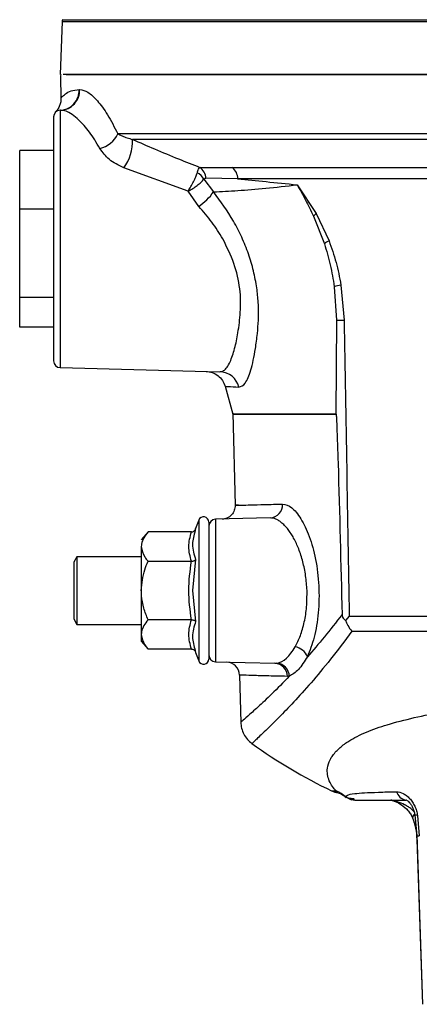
# Model space of a CAD drawing. Header units: millimetres. Extents: x 346 to 1849, y -14 to 1262.
# Tile 53 of 56: x 1573 to 1632, y 602 to 747. Entities that reach past the tile are written whole.
import ezdxf

# ---------------------------------------------------------------- set-up
doc = ezdxf.new("R2010")
doc.units = ezdxf.units.MM

msp = doc.modelspace()

# ---------------------------------------------------------------- linework, layer by layer
at = {"color": 7, "linetype": 'Continuous', "lineweight": 25}
for p, q in [((1579.25, 746.99), (1578.98, 739.15)), ((1579, 738.82), (1579.08, 735.72)), ((1581.78, 736.95), (1581.85, 736.95)), ((1578.95, 733.88), (1578.95, 695.82)), ((1578.28, 733.59), (1578.25, 733.57)), ((1572.98, 719.25), (1572.98, 727.9)), ((1577.98, 727.9), (1572.98, 727.9)), ((1597.92, 721.92), (1588.38, 725.36)), ((1599.63, 725.43), (1604.4, 725.43)), ((1604.4, 725.43), (1733.55, 725.43)), ((1600.24, 723.69), (1601.67, 721.8)), ((1605.25, 723.71), (1600.54, 723.81)), ((1732.7, 723.71), (1605.25, 723.71)), ((1614.04, 722.85), (1616.88, 718.62)), ((1599.5, 719.64), (1597.92, 721.92)), ((1577.98, 719.25), (1572.98, 719.25)), ((1572.98, 706.2), (1572.98, 719.25)), ((1616.46, 718.23), (1618.07, 714.14)), ((1616.88, 718.62), (1618.76, 714.57)), ((1619.53, 707.78), (1619.85, 702.84)), ((1620.53, 708.03), (1621, 702.83)), ((1577.98, 706.2), (1572.98, 706.2)), ((1572.98, 701.8), (1572.98, 706.2)), ((1619.85, 702.84), (1619.79, 688.94)), ((1577.98, 701.8), (1572.98, 701.8)), ((1578.95, 695.82), (1602.62, 695.2)), ((1603.37, 693.06), (1604.51, 688.94)), ((1604.5, 689.1), (1604.86, 675.45)), ((1599.48, 673.24), (1599.02, 672)), ((1610.05, 673.59), (1601.95, 673.38)), ((1601.95, 673.38), (1601.95, 652.32)), ((1591.98, 671.51), (1590.98, 670.35)), ((1598.4, 671.51), (1591.98, 671.51)), ((1599.02, 672), (1598.97, 671.72)), ((1590.98, 669.35), (1590.98, 662.85)), ((1581.45, 667.85), (1580.98, 667.02)), ((1580.98, 667.02), (1580.98, 658.68)), ((1590.98, 667.85), (1581.45, 667.85)), ((1581.45, 667.85), (1581.45, 657.85)), ((1591.98, 667.18), (1598.4, 667.18)), ((1599.02, 667.42), (1598.57, 662.85)), ((1590.98, 662.85), (1590.98, 656.35)), ((1598.57, 662.85), (1599.02, 658.28)), ((1580.98, 658.68), (1581.45, 657.85)), ((1598.4, 658.52), (1591.98, 658.52)), ((1621.75, 659.08), (1621.2, 658.43)), ((1621.75, 659.08), (1716.2, 659.08)), ((1581.45, 657.85), (1590.98, 657.85)), ((1622.12, 656.83), (1715.83, 656.83)), ((1590.98, 656.35), (1590.98, 655.35)), ((1590.98, 655.35), (1591.98, 654.19)), ((1598.4, 654.19), (1591.98, 654.19)), ((1598.97, 653.97), (1599.02, 653.7)), ((1599.02, 653.7), (1599.48, 652.46)), ((1601.95, 652.32), (1610.75, 652.09)), ((1610.75, 652.09), (1611.05, 652.11)), ((1605.52, 650.33), (1605.7, 643.32)), ((1612.88, 650.17), (1612.59, 650.15)), ((1621.38, 632.24), (1622.15, 631.89)), ((1631.46, 629.67), (1631.74, 626.55)), ((1631.86, 629.6), (1632.12, 626.58)), ((1631.73, 626.71), (1632.6, 601.66)), ((1631.76, 626.02), (1632.6, 601.66))]:
    msp.add_line(p, q, dxfattribs=at)
at = {"color": 8, "linetype": 'Continuous', "lineweight": 25}
for p, q in [((1579.25, 746.99), (1758.7, 746.99)), ((1579.34, 747.27), (1758.61, 747.27)), ((1758.73, 730.4), (1587.49, 730.4)), ((1758.24, 729.57), (1589.67, 729.57)), ((1599.48, 673.24), (1599.48, 662.85)), ((1599.48, 662.85), (1599.48, 652.46)), ((1619.15, 633.24), (1619.79, 633.24))]:
    msp.add_line(p, q, dxfattribs=at)
at = {"color": 8, "linetype": 'Continuous', "lineweight": 25, "flags": 128}
msp.add_lwpolyline([(1631.86, 629.6), (1631.67, 629.61), (1631.54, 629.62), (1631.47, 629.65), (1631.46, 629.67)], dxfattribs=at)
at = {"color": 7, "linetype": 'Continuous', "lineweight": 25}
for centre, radius, start, end in [((1579.75, 746.98), 0.5, 144.2252, 178), ((1580, 738.85), 1, 162.514, 181.5), ((1578.83, 736.83), 2.96, 272.3961, 2.4125), ((1578.9, 736.83), 2.95, 272.4201, 2.4362), ((1578.98, 732.88), 1, 91.5, 180), ((1583.98, 731.98), 3.85, 283.0146, 335.7612), ((1583.12, 729.27), 6.56, 323.4078, 2.6641), ((1598.51, 723.72), 2.04, 2.5088, 56.6441), ((1603.16, 723.74), 2.1, 359.0441, 53.6604), ((1598.07, 722.45), 2.5, 29.6159, 61.4155), ((1594.25, 727.09), 9.11, 305.1639, 324.5059), ((1621.78, 712.99), 7.46, 130.9952, 135.378), ((1623.2, 706.68), 9.05, 119.3898, 124.5404), ((1624.95, 687.92), 20.59, 102.387, 105.2592), ((1620.84, 781.58), 78.75, 269.277, 270.1182), ((1578.98, 696.82), 1, 180, 268.5), ((1602.53, 692.25), 2.96, 13.1588, 88.194), ((1609.94, 675.53), 1.95, 273.0855, 3.0754), ((1600.2, 672.98), 0.773, 0, 160), ((1601.98, 672.38), 1, 91.5, 180), ((1613.32, 652.17), 2.4, 21.3939, 79.5153), ((1600.2, 652.72), 0.773, 200, 0), ((1601.98, 653.32), 1, 180, 268.5), ((1603.52, 650.28), 2, 1.5, 88.5), ((1610.65, 650.15), 1.94, 359.7968, 87.0003), ((1610.89, 650.13), 1.99, 1.2476, 85.5487), ((1651.33, 700.98), 75, 234.0971, 244.5868), ((1620.86, 636.85), 4, 244.5868, 259.195), ((1617.02, 627.1), 6.73, 50.642, 65.6568)]:
    msp.add_arc(centre, radius, start, end, dxfattribs=at)
at = {"color": 8, "linetype": 'Continuous', "lineweight": 25}
for centre, radius, start, end in [((1630.46, 633.59), 1.76, 196.0779, 257.6115), ((1631.72, 629.26), 0.596, 121.3339, 181.8703)]:
    msp.add_arc(centre, radius, start, end, dxfattribs=at)
at = {"color": 7, "linetype": 'Continuous', "lineweight": 25}
for points, knots in [([(1758.9, 739.15), (1758.83, 739.15), (1758.69, 739.15), (1757.51, 739.15), (1755.55, 739.15), (1752.7, 739.15), (1748.97, 739.15), (1744.36, 739.15), (1738.9, 739.15), (1732.68, 739.15), (1725.77, 739.15), (1718.3, 739.15), (1710.39, 739.15), (1702.19, 739.15), (1693.83, 739.15), (1685.49, 739.15), (1677.2, 739.15), (1668.97, 739.15), (1660.75, 739.15), (1652.46, 739.15), (1644.12, 739.15), (1635.76, 739.15), (1627.56, 739.15), (1619.65, 739.15), (1612.18, 739.15), (1605.27, 739.15), (1599.05, 739.15), (1593.59, 739.15), (1588.98, 739.15), (1585.24, 739.15), (1582.41, 739.15), (1580.41, 739.15), (1579.75, 739.15), (1579.42, 739.15)], [0, 0, 0, 0, 0.029501, 0.059996, 0.091396, 0.123593, 0.156458, 0.189841, 0.22358, 0.257499, 0.291418, 0.325157, 0.358541, 0.391405, 0.423602, 0.455003, 0.485002, 0.514999, 0.544997, 0.574994, 0.606395, 0.638592, 0.671457, 0.70484, 0.738579, 0.772498, 0.806417, 0.840156, 0.873539, 0.906404, 0.938601, 0.970002, 1, 1, 1, 1]), ([(1579.85, 739.15), (1580.1, 739.15), (1580.74, 739.15), (1582.73, 739.15), (1585.69, 739.15), (1589.48, 739.15), (1594.02, 739.15), (1599.29, 739.15), (1605.23, 739.15), (1611.79, 739.15), (1618.89, 739.15), (1626.48, 739.15), (1634.48, 739.15), (1642.81, 739.15), (1651.39, 739.15), (1660.14, 739.15), (1668.98, 739.15), (1677.81, 739.15), (1686.56, 739.15), (1695.14, 739.15), (1703.47, 739.15), (1711.47, 739.15), (1719.06, 739.15), (1726.16, 739.15), (1732.72, 739.15), (1738.66, 739.15), (1743.93, 739.15), (1748.48, 739.15), (1752.26, 739.15), (1755.24, 739.15), (1757.38, 739.15), (1758.72, 739.15), (1758.89, 739.15), (1758.98, 739.15)], [0, 0, 0, 0, 0.021509, 0.054125, 0.086742, 0.119358, 0.151975, 0.184591, 0.217207, 0.249824, 0.28244, 0.315056, 0.347673, 0.380289, 0.412905, 0.445522, 0.478138, 0.510755, 0.543371, 0.575987, 0.608604, 0.64122, 0.673836, 0.706453, 0.739069, 0.771685, 0.804302, 0.836918, 0.869535, 0.902151, 0.934767, 0.967384, 1, 1, 1, 1]), ([(1579.08, 735.72), (1579.12, 735.76), (1579.18, 735.83), (1579.7, 736.29), (1580.52, 736.78), (1581.36, 736.89), (1581.78, 736.95)], [0, 0, 0, 0, 0.249468, 0.499077, 0.749527, 1, 1, 1, 1]), ([(1581.85, 736.95), (1582.25, 736.88), (1583.04, 736.72), (1584.47, 735.36), (1585.99, 733.33), (1586.99, 731.38), (1587.49, 730.4)], [0, 0, 0, 0, 0.249725, 0.498039, 0.74862, 1, 1, 1, 1]), ([(1579.08, 735.72), (1579.08, 735.52), (1579.07, 735.13), (1578.9, 734.55), (1578.64, 734.02), (1578.38, 733.72), (1578.25, 733.57)], [0, 0, 0, 0, 0.24755, 0.499999, 0.752448, 1, 1, 1, 1]), ([(1584.85, 728.23), (1584.59, 728.67), (1584.08, 729.54), (1583.3, 730.65), (1582.51, 731.63), (1581.65, 732.54), (1580.74, 733.29), (1579.81, 733.8), (1579.29, 733.85), (1579.02, 733.88)], [0, 0, 0, 0, 0.125299, 0.249755, 0.374413, 0.500027, 0.671207, 0.835305, 1, 1, 1, 1]), ([(1577.98, 732.88), (1577.98, 732.82), (1577.98, 732.7), (1577.98, 731.69), (1577.98, 730.03), (1577.98, 727.69), (1577.98, 724.8), (1577.98, 721.57), (1577.98, 718.21), (1577.98, 715.95), (1577.98, 714.85)], [0, 0, 0, 0, 0.116516, 0.240011, 0.368641, 0.5, 0.631359, 0.759989, 0.883484, 1, 1, 1, 1]), ([(1587.49, 730.4), (1587.71, 730.29), (1588.11, 730.08), (1588.84, 729.78), (1589.39, 729.64), (1589.67, 729.57)], [0, 0, 0, 0, 0.357637, 0.684648, 1, 1, 1, 1]), ([(1589.67, 729.57), (1590.75, 729.1), (1592.99, 728.12), (1596.32, 726.73), (1598.57, 725.84), (1599.63, 725.43)], [0, 0, 0, 0, 0.33366, 0.687778, 1, 1, 1, 1]), ([(1588.38, 725.36), (1587.61, 725.73), (1586.08, 726.48), (1585.26, 727.65), (1584.85, 728.23)], [0, 0, 0, 0, 0.50076, 1, 1, 1, 1]), ([(1599.27, 724.65), (1599.33, 724.84), (1599.46, 725.21), (1599.57, 725.36), (1599.63, 725.43)], [0, 0, 0, 0, 0.5260375, 1, 1, 1, 1]), ([(1597.92, 721.92), (1598.06, 722.14), (1598.33, 722.59), (1598.72, 723.31), (1599.05, 724.03), (1599.19, 724.44), (1599.27, 724.65)], [0, 0, 0, 0, 0.245683, 0.49309, 0.744295, 1, 1, 1, 1]), ([(1597.92, 721.92), (1598.15, 722.05), (1598.63, 722.31), (1599.28, 722.76), (1599.86, 723.23), (1600.12, 723.53), (1600.24, 723.69)], [0, 0, 0, 0, 0.245774, 0.493152, 0.744304, 1, 1, 1, 1]), ([(1600.54, 723.81), (1600.49, 723.81), (1600.38, 723.81), (1600.29, 723.73), (1600.24, 723.69)], [0, 0, 0, 0, 0.513463, 1, 1, 1, 1]), ([(1605.25, 723.71), (1606.62, 723.58), (1609.36, 723.34), (1612.48, 723.01), (1614.04, 722.85)], [0, 0, 0, 0, 0.499894, 1, 1, 1, 1]), ([(1601.67, 721.8), (1602.84, 721.86), (1605.2, 721.99), (1609.31, 722.3), (1612.46, 722.67), (1614.04, 722.85)], [0, 0, 0, 0, 0.329615, 0.66342, 1, 1, 1, 1]), ([(1614.04, 722.85), (1614.47, 722.11), (1615.32, 720.62), (1616.08, 719.03), (1616.46, 718.23)], [0, 0, 0, 0, 0.50002, 1, 1, 1, 1]), ([(1608.31, 702.85), (1608.32, 703.71), (1608.34, 705.24), (1608.08, 707.7), (1607.62, 710.11), (1606.87, 712.64), (1605.87, 715.11), (1604.27, 718.28), (1602.71, 720.39), (1601.67, 721.8)], [0, 0, 0, 0, 0.138664, 0.247682, 0.373239, 0.498211, 0.62384, 0.749379, 1, 1, 1, 1]), ([(1603.04, 714.85), (1602.52, 715.7), (1601.47, 717.41), (1600.16, 718.89), (1599.5, 719.64)], [0, 0, 0, 0, 0.494923, 1, 1, 1, 1]), ([(1577.98, 714.85), (1577.98, 713.75), (1577.98, 711.49), (1577.98, 708.13), (1577.98, 704.9), (1577.98, 702.01), (1577.98, 699.67), (1577.98, 698.01), (1577.98, 697), (1577.98, 696.88), (1577.98, 696.82)], [0, 0, 0, 0, 0.116516, 0.240011, 0.368641, 0.5, 0.631359, 0.759989, 0.883484, 1, 1, 1, 1]), ([(1602.62, 695.2), (1602.8, 695.23), (1603.16, 695.29), (1603.66, 695.82), (1604.1, 696.59), (1604.47, 697.54), (1604.79, 698.6), (1605.06, 699.74), (1605.29, 701.02), (1605.49, 702.43), (1605.65, 704.02), (1605.71, 705.7), (1605.53, 708.09), (1604.84, 711.26), (1603.64, 713.65), (1603.04, 714.85)], [0, 0, 0, 0, 0.085889, 0.169162, 0.24982, 0.318324, 0.382702, 0.442957, 0.499096, 0.563463, 0.623221, 0.686827, 0.747811, 0.872954, 1, 1, 1, 1]), ([(1618.07, 714.14), (1618.38, 713.1), (1619.01, 711.03), (1619.36, 708.86), (1619.53, 707.78)], [0, 0, 0, 0, 0.502575, 1, 1, 1, 1]), ([(1618.76, 714.57), (1619.13, 713.52), (1619.88, 711.4), (1620.31, 709.16), (1620.53, 708.03)], [0, 0, 0, 0, 0.499498, 1, 1, 1, 1]), ([(1605.41, 692.92), (1605.73, 693.02), (1606.22, 693.18), (1606.79, 694.29), (1607.2, 695.42), (1607.56, 696.86), (1607.89, 698.66), (1608.16, 700.67), (1608.26, 702.18), (1608.31, 702.85)], [0, 0, 0, 0, 0.249639, 0.375074, 0.499765, 0.624187, 0.749776, 0.88954, 1, 1, 1, 1]), ([(1621, 702.83), (1621.12, 695.54), (1621.37, 680.95), (1621.62, 666.37), (1621.75, 659.08)], [0, 0, 0, 0, 0.5, 1, 1, 1, 1]), ([(1600.56, 695.26), (1600.87, 695.22), (1601.51, 695.15), (1602.36, 694.66), (1603.04, 693.95), (1603.26, 693.35), (1603.37, 693.06)], [0, 0, 0, 0, 0.243537, 0.5000003, 0.7564634, 1, 1, 1, 1]), ([(1619.79, 688.94), (1619.79, 688.94), (1619.79, 688.94), (1619.8, 688.95), (1619.8, 688.94), (1619.8, 688.94), (1619.8, 688.94), (1619.81, 688.91), (1619.83, 688.77), (1619.87, 688.2), (1619.97, 685.79), (1620.28, 676.06), (1620.5, 666.76), (1620.69, 659.31)], [0, 0, 0, 0, 0.000111, 0.000212, 0.00031, 0.000416, 0.000677, 0.001033, 0.003586, 0.014515, 0.060075, 0.246371, 1, 1, 1, 1]), ([(1605.34, 675.47), (1605.14, 675.46), (1604.75, 675.45), (1604.94, 675.45), (1605.71, 675.48), (1607.12, 675.51), (1609.12, 675.57), (1610.96, 675.61), (1611.89, 675.64)], [0, 0, 0, 0, 0.1655183, 0.3314945, 0.4979297, 0.664825, 0.8321814, 1, 1, 1, 1]), ([(1611.89, 675.64), (1612.33, 675.54), (1613.22, 675.33), (1614.61, 673.6), (1615.87, 670.98), (1616.84, 667.54), (1617.34, 663.57), (1617.25, 659.52), (1616.64, 655.79), (1615.91, 653.96), (1615.55, 653.05)], [0, 0, 0, 0, 0.125409, 0.250486, 0.375604, 0.500718, 0.625734, 0.750607, 0.875365, 1, 1, 1, 1]), ([(1604.86, 675.45), (1604.84, 675.2), (1604.8, 674.69), (1604.36, 673.99), (1603.68, 673.5), (1603.18, 673.43), (1602.93, 673.4)], [0, 0, 0, 0, 0.24333, 0.499252, 0.755556, 1, 1, 1, 1]), ([(1600.98, 672.98), (1600.98, 672.94), (1600.98, 672.88), (1600.98, 672.31), (1600.98, 671.38), (1600.98, 670.06), (1600.98, 668.44), (1600.98, 666.63), (1600.98, 664.74), (1600.98, 663.47), (1600.98, 662.85)], [0, 0, 0, 0, 0.116516, 0.240011, 0.368641, 0.5, 0.631359, 0.759989, 0.883484, 1, 1, 1, 1]), ([(1615.5, 662.85), (1615.45, 663.59), (1615.35, 665.06), (1614.98, 666.8), (1614.61, 668.09), (1614.28, 668.99), (1613.92, 669.84), (1613.54, 670.59), (1613.12, 671.29), (1612.72, 671.87), (1612.27, 672.4), (1611.82, 672.83), (1611.35, 673.18), (1610.9, 673.43), (1610.46, 673.57), (1610.18, 673.58), (1610.05, 673.59)], [0, 0, 0, 0, 0.123282, 0.246736, 0.307618, 0.371449, 0.431829, 0.496775, 0.555899, 0.622114, 0.676424, 0.748245, 0.810894, 0.873609, 0.940312, 1, 1, 1, 1]), ([(1591.98, 671.51), (1591.75, 671.23), (1591.3, 670.65), (1591.01, 669.91), (1590.98, 669.47), (1590.98, 669.35)], [0, 0, 0, 0, 0.409697, 0.828853, 1, 1, 1, 1]), ([(1598.4, 671.51), (1598.46, 671.52), (1598.6, 671.53), (1598.79, 671.65), (1598.94, 671.8), (1598.99, 671.93), (1599.02, 672)], [0, 0, 0, 0, 0.230865, 0.499501, 0.749863, 1, 1, 1, 1]), ([(1600.98, 672.38), (1600.98, 672.34), (1600.98, 672.28), (1600.98, 671.75), (1600.98, 670.87), (1600.98, 669.63), (1600.98, 668.11), (1600.98, 666.4), (1600.98, 664.63), (1600.98, 663.43), (1600.98, 662.85)], [0, 0, 0, 0, 0.116516, 0.240011, 0.368641, 0.5, 0.631359, 0.759989, 0.883484, 1, 1, 1, 1]), ([(1590.98, 669.35), (1591.08, 668.82), (1591.23, 668.08), (1591.8, 667.39), (1591.98, 667.18)], [0, 0, 0, 0, 0.699449, 1, 1, 1, 1]), ([(1590.98, 662.85), (1591.08, 663.89), (1591.23, 665.39), (1591.8, 666.77), (1591.98, 667.18)], [0, 0, 0, 0, 0.699449, 1, 1, 1, 1]), ([(1598.4, 667.18), (1598.46, 667.18), (1598.6, 667.19), (1598.79, 667.25), (1598.94, 667.33), (1598.99, 667.39), (1599.02, 667.42)], [0, 0, 0, 0, 0.230869, 0.499512, 0.750083, 1, 1, 1, 1]), ([(1591.98, 658.52), (1591.75, 659.09), (1591.3, 660.24), (1591.01, 661.72), (1590.98, 662.59), (1590.98, 662.85)], [0, 0, 0, 0, 0.409697, 0.828853, 1, 1, 1, 1]), ([(1600.98, 662.85), (1600.98, 662.23), (1600.98, 660.96), (1600.98, 659.07), (1600.98, 657.26), (1600.98, 655.64), (1600.98, 654.32), (1600.98, 653.39), (1600.98, 652.82), (1600.98, 652.76), (1600.98, 652.72)], [0, 0, 0, 0, 0.116516, 0.240011, 0.368641, 0.5, 0.631359, 0.759989, 0.883484, 1, 1, 1, 1]), ([(1600.98, 662.85), (1600.98, 662.27), (1600.98, 661.07), (1600.98, 659.3), (1600.98, 657.59), (1600.98, 656.07), (1600.98, 654.83), (1600.98, 653.95), (1600.98, 653.42), (1600.98, 653.35), (1600.98, 653.32)], [0, 0, 0, 0, 0.116516, 0.2400113, 0.3686408, 0.5, 0.6313592, 0.7599887, 0.883484, 1, 1, 1, 1]), ([(1613.76, 654.53), (1614.02, 655.06), (1614.55, 656.11), (1615.13, 658.15), (1615.5, 660.43), (1615.5, 662.04), (1615.5, 662.85)], [0, 0, 0, 0, 0.251769, 0.502595, 0.750918, 1, 1, 1, 1]), ([(1591.98, 658.52), (1591.75, 658.24), (1591.3, 657.66), (1591.01, 656.92), (1590.98, 656.48), (1590.98, 656.35)], [0, 0, 0, 0, 0.409697, 0.828853, 1, 1, 1, 1]), ([(1598.4, 658.52), (1598.46, 658.52), (1598.6, 658.51), (1598.79, 658.45), (1598.94, 658.37), (1598.99, 658.31), (1599.02, 658.28)], [0, 0, 0, 0, 0.230869, 0.499512, 0.750083, 1, 1, 1, 1]), ([(1620.69, 659.31), (1619.81, 658.17), (1618.02, 655.85), (1616.38, 653.99), (1615.55, 653.05)], [0, 0, 0, 0, 0.491068, 1, 1, 1, 1]), ([(1620.69, 659.31), (1620.69, 659.23), (1620.7, 659.09), (1620.79, 658.85), (1620.96, 658.63), (1621.12, 658.5), (1621.2, 658.43)], [0, 0, 0, 0, 0.178222, 0.356691, 0.663635, 1, 1, 1, 1]), ([(1621.2, 658.43), (1621.3, 658.18), (1621.55, 657.61), (1621.91, 657.11), (1622.12, 656.83)], [0, 0, 0, 0, 0.430531, 1, 1, 1, 1]), ([(1622.12, 656.83), (1621.06, 655.4), (1618.94, 652.55), (1616.04, 649.13), (1613.47, 646.28), (1611.05, 643.77), (1609.02, 641.79), (1607.62, 640.47), (1607.44, 640.31), (1607.35, 640.23)], [0, 0, 0, 0, 0.125361, 0.250786, 0.375836, 0.50002, 0.666986, 0.834011, 1, 1, 1, 1]), ([(1590.98, 656.35), (1591.08, 655.83), (1591.23, 655.09), (1591.8, 654.4), (1591.98, 654.19)], [0, 0, 0, 0, 0.699449, 1, 1, 1, 1]), ([(1598.4, 654.19), (1598.46, 654.18), (1598.6, 654.17), (1598.79, 654.05), (1598.94, 653.89), (1598.99, 653.77), (1599.02, 653.7)], [0, 0, 0, 0, 0.230869, 0.499512, 0.750083, 1, 1, 1, 1]), ([(1611.05, 652.11), (1611.53, 652.26), (1612.49, 652.57), (1613.34, 653.88), (1613.76, 654.53)], [0, 0, 0, 0, 0.502031, 1, 1, 1, 1]), ([(1615.55, 653.05), (1615.12, 652.36), (1614.26, 650.98), (1613.34, 650.44), (1612.88, 650.17)], [0, 0, 0, 0, 0.499382, 1, 1, 1, 1]), ([(1612.59, 650.15), (1611.5, 650.18), (1609.31, 650.23), (1607.16, 650.29), (1605.77, 650.33), (1605.6, 650.33), (1605.52, 650.33)], [0, 0, 0, 0, 0.251694, 0.502259, 0.751694, 1, 1, 1, 1]), ([(1619.79, 633.24), (1619.62, 633.43), (1619.23, 633.86), (1618.77, 634.68), (1618.5, 635.61), (1618.48, 636.66), (1618.77, 637.62), (1619.28, 638.46), (1619.78, 639.06), (1620.36, 639.62), (1621, 640.13), (1621.82, 640.68), (1622.88, 641.28), (1624.24, 641.92), (1625.73, 642.49), (1628.01, 643.22), (1631.27, 644.06), (1635.22, 644.89), (1638.91, 645.53), (1642.18, 646.03), (1646.25, 646.56), (1651.21, 647.06), (1657.08, 647.49), (1663.03, 647.74), (1668.99, 647.83), (1674.95, 647.74), (1680.22, 647.51), (1684.78, 647.21), (1688.64, 646.87), (1692.89, 646.41), (1697.46, 645.8), (1701.41, 645.13), (1704.41, 644.53), (1706.58, 644.05), (1708.65, 643.54), (1710.41, 643.06), (1711.89, 642.6), (1713.11, 642.15), (1714.26, 641.67), (1715.31, 641.15), (1716.1, 640.7), (1716.68, 640.31), (1717.09, 640.01), (1717.49, 639.69), (1717.86, 639.35), (1718.21, 639), (1718.53, 638.62), (1718.81, 638.23), (1719.1, 637.74), (1719.3, 637.22), (1719.41, 636.77), (1719.45, 636.42), (1719.47, 636.02), (1719.41, 635.48), (1719.19, 634.72), (1718.78, 633.93), (1718.35, 633.46), (1718.16, 633.24)], [0, 0, 0, 0, 0.021025, 0.045034, 0.069111, 0.090251, 0.118096, 0.132079, 0.14527, 0.157633, 0.169135, 0.179749, 0.196145, 0.21205, 0.22744, 0.242298, 0.275268, 0.307621, 0.328814, 0.349677, 0.370191, 0.403428, 0.436176, 0.468392, 0.500044, 0.531702, 0.563906, 0.585669, 0.607649, 0.629831, 0.660571, 0.692157, 0.708252, 0.724531, 0.740984, 0.7576, 0.769502, 0.781723, 0.794256, 0.807091, 0.820217, 0.826715, 0.833576, 0.840792, 0.848356, 0.85626, 0.864495, 0.873054, 0.881925, 0.897127, 0.907028, 0.911784, 0.920538, 0.935205, 0.949912, 0.976768, 1, 1, 1, 1]), ([(1605.7, 643.39), (1605.73, 643.08), (1605.78, 642.47), (1606.13, 641.6), (1606.64, 640.82), (1607.12, 640.42), (1607.35, 640.23)], [0, 0, 0, 0, 0.246526, 0.499844, 0.753244, 1, 1, 1, 1]), ([(1620.11, 632.92), (1619.98, 632.96), (1619.71, 633.03), (1619.77, 633.17), (1619.79, 633.24)], [0, 0, 0, 0, 0.520733, 1, 1, 1, 1]), ([(1620.14, 632.92), (1620.3, 632.87), (1620.56, 632.81), (1621.11, 632.4), (1621.32, 632.25)], [0, 0, 0, 0, 0.620683, 1, 1, 1, 1]), ([(1621.29, 632.31), (1621.29, 632.41), (1621.29, 632.61), (1622.25, 632.81), (1623.92, 632.94), (1625.95, 633.03), (1627.83, 633.08), (1628.78, 633.1)], [0, 0, 0, 0, 0.247327, 0.496703, 0.662859, 0.830382, 1, 1, 1, 1]), ([(1628.78, 633.1), (1629.08, 633.06), (1629.54, 633), (1630.22, 632.55), (1630.69, 632.12), (1631.11, 631.58), (1631.46, 630.97), (1631.73, 630.3), (1631.81, 629.83), (1631.86, 629.6)], [0, 0, 0, 0, 0.265372, 0.394484, 0.520836, 0.644058, 0.764079, 0.882806, 1, 1, 1, 1]), ([(1622.56, 631.85), (1622.63, 631.85), (1622.76, 631.85), (1623.26, 631.85), (1624.17, 631.85), (1625.62, 631.85), (1627.54, 631.85), (1629.28, 631.85), (1630.11, 631.85)], [0, 0, 0, 0, 0.172016, 0.340978, 0.508707, 0.677908, 0.84561, 1, 1, 1, 1]), ([(1631.36, 630.11), (1631.2, 630.29), (1630.92, 630.59), (1630.5, 630.86), (1630.19, 631.04), (1629.71, 631.3), (1629.08, 631.56), (1628.46, 631.74), (1628.19, 631.81), (1628.07, 631.83), (1627.96, 631.85), (1627.92, 631.85), (1627.9, 631.85)], [0, 0, 0, 0, 0.189535, 0.32446, 0.369537, 0.459538, 0.729089, 0.863813, 0.89986, 0.932105, 0.965485, 1, 1, 1, 1]), ([(1628.02, 631.84), (1628.05, 631.83), (1628.1, 631.82), (1628.28, 631.76), (1628.75, 631.59), (1629.55, 631.15), (1630.32, 630.5), (1630.85, 629.82), (1631.03, 629.43), (1631.12, 629.24)], [0, 0, 0, 0, 0.035648, 0.075091, 0.168953, 0.410071, 0.696576, 0.847337, 1, 1, 1, 1]), ([(1630.11, 631.87), (1630.11, 631.88), (1630.12, 631.89), (1630.23, 631.86), (1630.41, 631.74), (1630.64, 631.52), (1630.89, 631.21), (1631.13, 630.78), (1631.35, 630.26), (1631.42, 629.87), (1631.46, 629.67)], [0, 0, 0, 0, 0.088168, 0.195039, 0.308723, 0.430719, 0.560947, 0.699331, 0.845704, 1, 1, 1, 1]), ([(1631.12, 629.24), (1631.29, 628.73), (1631.63, 627.71), (1631.71, 626.58), (1631.76, 626.02)], [0, 0, 0, 0, 0.499704, 1, 1, 1, 1])]:
    msp.add_open_spline(points, degree=3, knots=knots, dxfattribs=at)
at = {"color": 8, "linetype": 'Continuous', "lineweight": 25}
for points, knots in [([(1603.37, 693.06), (1603.46, 693.05), (1603.63, 693.04), (1604.82, 692.96), (1605.41, 692.92)], [0, 0, 0, 0, 0.497274, 1, 1, 1, 1]), ([(1598.97, 671.72), (1598.77, 671.04), (1598.35, 669.58), (1598.79, 668.17), (1599.02, 667.42)], [0, 0, 0, 0, 0.467562, 1, 1, 1, 1]), ([(1599.02, 658.28), (1598.79, 657.53), (1598.35, 656.11), (1598.77, 654.66), (1598.97, 653.97)], [0, 0, 0, 0, 0.53064, 1, 1, 1, 1]), ([(1612.88, 650.17), (1611.99, 649.26), (1610.19, 647.43), (1608.13, 645.52), (1606.65, 644.19), (1605.77, 643.43), (1605.73, 643.39), (1605.71, 643.38)], [0, 0, 0, 0, 0.198, 0.398901, 0.601254, 0.801426, 1, 1, 1, 1]), ([(1621.5, 632.2), (1621.63, 632.17), (1621.84, 632.13), (1622.32, 632.11), (1622.47, 632.11)], [0, 0, 0, 0, 0.668343, 1, 1, 1, 1]), ([(1631.76, 626.57), (1631.76, 626.57), (1631.78, 626.57), (1632, 626.58), (1632.12, 626.58)], [0, 0, 0, 0, 0.456158, 1, 1, 1, 1])]:
    msp.add_open_spline(points, degree=3, knots=knots, dxfattribs=at)
at = {"color": 7, "linetype": 'Continuous', "lineweight": 25}
for points in [[(1606.31, 688.94), (1605.8, 688.94), (1604.77, 688.94), (1604.38, 688.94), (1604.77, 688.94), (1605.8, 688.94), (1606.31, 688.94)], [(1619.79, 688.94), (1618.22, 688.94), (1615.07, 688.94), (1611.34, 688.94), (1608.29, 688.94), (1606.97, 688.94), (1606.31, 688.94)], [(1606.31, 688.94), (1606.97, 688.94), (1608.29, 688.94), (1611.34, 688.94), (1615.07, 688.94), (1618.22, 688.94), (1619.79, 688.94)], [(1598.4, 667.18), (1598.2, 667.9), (1597.81, 669.35), (1598.2, 670.79), (1598.4, 671.51)], [(1598.4, 658.52), (1598.2, 659.96), (1597.81, 662.85), (1598.2, 665.74), (1598.4, 667.18)], [(1598.4, 654.19), (1598.2, 654.91), (1597.81, 656.35), (1598.2, 657.8), (1598.4, 658.52)], [(1622.56, 631.85), (1622.33, 631.87), (1621.87, 631.91), (1621.48, 632.18), (1621.29, 632.31)]]:
    msp.add_open_spline(points, degree=3, dxfattribs=at)

doc.saveas('drawing.dxf')
